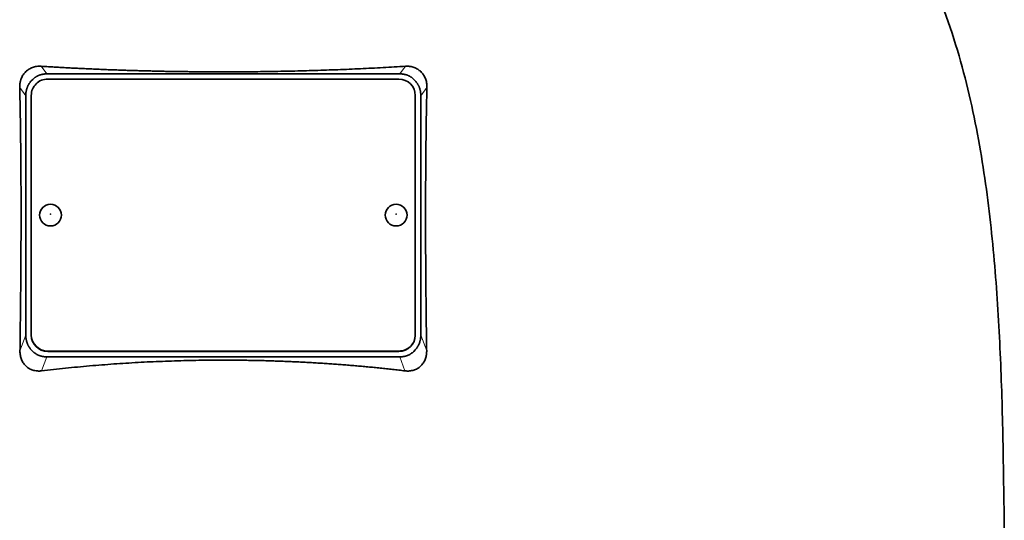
# Model space of a CAD drawing. Header units: millimetres. Extents: x 456 to 1331, y -1435 to 1458.
# Tile 26 of 28: x 1060 to 1239, y 726 to 818. Entities that reach past the tile are written whole.
import ezdxf

# ---------------------------------------------------------------- set-up
doc = ezdxf.new("R2010")
doc.units = ezdxf.units.MM
doc.layers.add('VSI344-454_TESTA', color=7, linetype='Continuous')

# ---------------------------------------------------------------- blocks, each defined once
blk = doc.blocks.new('SE3')
at = {"layer": 'VSI344-454_TESTA', "color": 4, "linetype": 'Continuous', "lineweight": 9}
for p, q in [((1064.87, 807.71), (1063.85, 809.1)), ((1130.26, 809.1), (1129.23, 807.71)), ((1061.05, 803.73), (1059.94, 805.24)), ((1134.17, 805.24), (1133.05, 803.73)), ((1059.99, 757.16), (1061.05, 760.07)), ((1133.05, 760.07), (1134.12, 757.16)), ((1063.94, 753.53), (1064.87, 756.09)), ((1065.05, 757.14), (1065.05, 757.08)), ((1129.05, 757.08), (1129.05, 757.14)), ((1129.23, 756.09), (1130.17, 753.53))]:
    blk.add_line(p, q, dxfattribs=at)
at = {"layer": 'VSI344-454_TESTA', "color": 7, "linetype": 'Continuous', "lineweight": 35}
for p, q in [((1064.87, 807.71), (1129.23, 807.71)), ((1062.31, 806.71), (1062.05, 806.44)), ((1129.05, 806.77), (1065.05, 806.77)), ((1132.05, 806.44), (1131.8, 806.71)), ((1061.05, 803.73), (1061.05, 760.07)), ((1062.05, 803.79), (1062.05, 760.12)), ((1132.05, 760.12), (1132.05, 803.79)), ((1133.05, 803.73), (1133.05, 760.07)), ((1062.05, 760.06), (1062.05, 760.12)), ((1132.05, 760.12), (1132.05, 760.06)), ((1062.05, 757.36), (1062.33, 757.08)), ((1064.87, 756.09), (1129.23, 756.09)), ((1065.05, 757.14), (1129.05, 757.14)), ((1065.05, 757.08), (1129.05, 757.08)), ((1131.78, 757.08), (1132.05, 757.36))]:
    blk.add_line(p, q, dxfattribs=at)
for centre, major_axis, start_param, end_param in [((1065.05, 803.79), (3, 0), 1.570796, 3.141593), ((1129.05, 803.79), (3, 0), 0, 1.570796), ((1065.05, 760.12), (-3, 0), 0, 1.570796), ((1065.05, 760.06), (3, 0), 3.141593, 4.712389), ((1129.05, 760.12), (-3, 0), 1.570796, 3.141593), ((1129.05, 760.06), (3, 0), 4.712389, 6.283185)]:
    blk.add_ellipse(centre, major_axis=major_axis, ratio=0.992546, start_param=start_param, end_param=end_param, dxfattribs=at)
for centre in [(1065.55, 781.95), (1128.55, 781.95)]:
    blk.add_ellipse(centre, major_axis=(2, 0), ratio=0.992546, dxfattribs=at)
at = {"layer": 'VSI344-454_TESTA', "color": 4, "linetype": 'Continuous', "lineweight": 9}
for centre in [(1065.55, 782.14), (1128.55, 782.14)]:
    blk.add_ellipse(centre, major_axis=(-0.0635, 0), ratio=0.992546, dxfattribs=at)
at = {"layer": 'VSI344-454_TESTA', "color": 7, "linetype": 'Continuous', "lineweight": 35}
for points, knots in [([(1212.32, 858.55), (1213.77, 853.68), (1217.73, 843.84), (1225, 828.68), (1231.18, 812.33), (1234.93, 795.8), (1237.14, 779.65), (1238.4, 763.69), (1239.06, 747.8), (1239.27, 734.03), (1239.41, 725.48), (1239.41, 722.13)], [0, 0, 0, 0, 0.117079, 0.240569, 0.360617, 0.476421, 0.590288, 0.703407, 0.816259, 0.929029, 1, 1, 1, 1]), ([(1059.94, 805.24), (1059.94, 805.32), (1059.94, 805.46), (1059.95, 805.67), (1059.97, 805.88), (1060, 806.09), (1060.04, 806.29), (1060.09, 806.49), (1060.15, 806.69), (1060.29, 807.05), (1060.55, 807.56), (1061.03, 808.13), (1061.52, 808.51), (1061.94, 808.74), (1062.28, 808.89), (1062.64, 809), (1063.03, 809.08), (1063.44, 809.11), (1063.71, 809.11), (1063.85, 809.1)], [0, 0, 0, 0, 0.035549, 0.070458, 0.104811, 0.138697, 0.172208, 0.205437, 0.238483, 0.271444, 0.392179, 0.509734, 0.62349, 0.681765, 0.74041, 0.802087, 0.865142, 0.932062, 1, 1, 1, 1]), ([(1063.85, 809.1), (1064.2, 809.08), (1064.9, 809.04), (1065.95, 808.97), (1067.01, 808.91), (1068.06, 808.85), (1069.12, 808.8), (1070.18, 808.74), (1071.25, 808.69), (1072.31, 808.64), (1073.38, 808.59), (1074.45, 808.55), (1075.51, 808.5), (1076.58, 808.46), (1077.66, 808.42), (1078.73, 808.38), (1079.8, 808.35), (1080.88, 808.32), (1081.95, 808.29), (1083.03, 808.26), (1084.1, 808.23), (1085.18, 808.21), (1086.26, 808.18), (1087.34, 808.16), (1088.42, 808.14), (1089.5, 808.13), (1090.58, 808.12), (1091.66, 808.1), (1092.74, 808.09), (1093.82, 808.09), (1094.89, 808.08), (1095.97, 808.08), (1097.39, 808.08), (1099.14, 808.08), (1101.24, 808.09), (1103.33, 808.11), (1105.42, 808.14), (1107.51, 808.18), (1109.6, 808.22), (1111.68, 808.27), (1113.77, 808.33), (1115.85, 808.4), (1117.92, 808.48), (1120, 808.56), (1122.06, 808.65), (1124.12, 808.75), (1126.18, 808.86), (1128.22, 808.98), (1129.58, 809.06), (1130.26, 809.1)], [0, 0, 0, 0, 0.016211, 0.032418, 0.048618, 0.064813, 0.081003, 0.097187, 0.113366, 0.129539, 0.145707, 0.161869, 0.178026, 0.194178, 0.210323, 0.226464, 0.242598, 0.258728, 0.274851, 0.29097, 0.307082, 0.323189, 0.339291, 0.355387, 0.371478, 0.387563, 0.403642, 0.419716, 0.435784, 0.451847, 0.467904, 0.483956, 0.500002, 0.531096, 0.562211, 0.593346, 0.624503, 0.65568, 0.686878, 0.718097, 0.749337, 0.780598, 0.811879, 0.843181, 0.874504, 0.905847, 0.937211, 0.968595, 1, 1, 1, 1]), ([(1130.26, 809.1), (1130.33, 809.1), (1130.47, 809.11), (1130.67, 809.11), (1130.88, 809.09), (1131.14, 809.06), (1131.46, 809), (1131.83, 808.89), (1132.17, 808.74), (1132.59, 808.51), (1133.07, 808.13), (1133.55, 807.56), (1133.85, 806.99), (1134.02, 806.49), (1134.11, 806.09), (1134.17, 805.67), (1134.17, 805.39), (1134.17, 805.24)], [0, 0, 0, 0, 0.03415, 0.067958, 0.101516, 0.134917, 0.197958, 0.259657, 0.318285, 0.37658, 0.490339, 0.607904, 0.728718, 0.794673, 0.861368, 0.929571, 1, 1, 1, 1]), ([(1059.99, 757.16), (1060, 757.85), (1060.02, 759.23), (1060.04, 761.28), (1060.07, 763.29), (1060.09, 765.28), (1060.12, 767.87), (1060.14, 771.05), (1060.17, 774.77), (1060.18, 778.35), (1060.19, 781.56), (1060.18, 784.42), (1060.18, 786.95), (1060.17, 789.43), (1060.15, 791.86), (1060.13, 794.23), (1060.1, 796.54), (1060.07, 798.8), (1060.03, 801), (1059.99, 803.15), (1059.96, 804.55), (1059.94, 805.24)], [0, 0, 0, 0, 0.042884, 0.085115, 0.126688, 0.167598, 0.207845, 0.287396, 0.364258, 0.438438, 0.509943, 0.563651, 0.616305, 0.667913, 0.718481, 0.768017, 0.816527, 0.864002, 0.910419, 0.955757, 1, 1, 1, 1]), ([(1134.17, 805.24), (1134.16, 804.88), (1134.14, 804.14), (1134.12, 803.03), (1134.09, 801.89), (1134.07, 800.75), (1134.05, 799.58), (1134.03, 798.41), (1134.02, 797.21), (1134, 796), (1133.99, 794.78), (1133.96, 792.05), (1133.93, 787.71), (1133.92, 781.84), (1133.93, 775.83), (1133.96, 770.84), (1134, 766.75), (1134.03, 763.63), (1134.07, 760.43), (1134.1, 758.26), (1134.12, 757.16)], [0, 0, 0, 0, 0.02336, 0.047015, 0.070963, 0.095203, 0.119731, 0.144544, 0.169639, 0.195013, 0.220662, 0.246585, 0.366346, 0.49242, 0.612327, 0.739264, 0.80163, 0.865878, 0.932007, 1, 1, 1, 1]), ([(1063.94, 753.53), (1063.87, 753.52), (1063.73, 753.51), (1063.52, 753.5), (1063.32, 753.5), (1063.05, 753.52), (1062.73, 753.56), (1062.24, 753.69), (1061.67, 753.93), (1061.08, 754.36), (1060.6, 754.92), (1060.31, 755.47), (1060.14, 755.95), (1060.05, 756.34), (1060, 756.74), (1059.99, 757.02), (1059.99, 757.16)], [0, 0, 0, 0, 0.034295, 0.068252, 0.101955, 0.13549, 0.200043, 0.26353, 0.385465, 0.503768, 0.621447, 0.741636, 0.803924, 0.867307, 0.933144, 1, 1, 1, 1]), ([(1134.12, 757.16), (1134.12, 757.09), (1134.12, 756.95), (1134.1, 756.74), (1134.08, 756.54), (1134.04, 756.27), (1133.97, 755.95), (1133.84, 755.59), (1133.68, 755.25), (1133.43, 754.83), (1133.03, 754.37), (1132.44, 753.93), (1131.87, 753.69), (1131.38, 753.56), (1130.99, 753.51), (1130.58, 753.49), (1130.31, 753.52), (1130.17, 753.53)], [0, 0, 0, 0, 0.033557, 0.066787, 0.099773, 0.132599, 0.195864, 0.258046, 0.318335, 0.378144, 0.495718, 0.614111, 0.73627, 0.799835, 0.864479, 0.931713, 1, 1, 1, 1]), ([(1130.17, 753.53), (1129.79, 753.58), (1129.04, 753.66), (1127.92, 753.79), (1126.79, 753.92), (1125.66, 754.03), (1124.52, 754.15), (1123.39, 754.26), (1122.25, 754.36), (1121.12, 754.46), (1119.98, 754.56), (1118.84, 754.65), (1117.7, 754.74), (1116.56, 754.82), (1115.41, 754.89), (1114.27, 754.97), (1113.12, 755.03), (1111.98, 755.1), (1110.83, 755.15), (1109.69, 755.21), (1108.54, 755.26), (1107.39, 755.3), (1106.24, 755.34), (1105.1, 755.38), (1103.95, 755.41), (1102.8, 755.43), (1101.65, 755.45), (1100.5, 755.47), (1099.35, 755.48), (1098.2, 755.49), (1096.7, 755.49), (1094.83, 755.48), (1092.61, 755.46), (1090.39, 755.41), (1088.17, 755.35), (1085.95, 755.27), (1083.73, 755.18), (1081.51, 755.07), (1079.3, 754.93), (1077.09, 754.79), (1074.89, 754.62), (1072.69, 754.44), (1070.49, 754.24), (1068.3, 754.02), (1066.11, 753.79), (1064.66, 753.62), (1063.94, 753.53)], [0, 0, 0, 0, 0.017368, 0.034723, 0.052068, 0.069401, 0.086724, 0.104036, 0.121338, 0.13863, 0.155913, 0.173186, 0.19045, 0.207705, 0.224952, 0.242191, 0.259422, 0.276645, 0.293862, 0.311071, 0.328273, 0.34547, 0.36266, 0.379845, 0.397024, 0.414198, 0.431367, 0.448532, 0.465693, 0.48285, 0.500003, 0.533168, 0.566348, 0.599545, 0.63276, 0.665997, 0.699257, 0.732542, 0.765855, 0.799198, 0.832572, 0.865981, 0.899426, 0.93291, 0.966434, 1, 1, 1, 1])]:
    blk.add_open_spline(points, degree=3, knots=knots, dxfattribs=at)
for points in [[(1064.87, 807.71), (1063.36, 807.71), (1062.31, 806.71)], [(1131.8, 806.71), (1130.75, 807.71), (1129.23, 807.71)], [(1062.05, 806.44), (1061.05, 805.31), (1061.05, 803.73)], [(1133.05, 803.73), (1133.05, 805.31), (1132.05, 806.44)], [(1061.05, 760.07), (1061.05, 758.49), (1062.05, 757.36)], [(1132.05, 757.36), (1133.05, 758.49), (1133.05, 760.07)], [(1062.33, 757.08), (1063.37, 756.09), (1064.87, 756.09)], [(1129.23, 756.09), (1130.73, 756.09), (1131.78, 757.08)]]:
    blk.add_open_spline(points, degree=2, dxfattribs=at)

msp = doc.modelspace()

# ---------------------------------------------------------------- block references
msp.add_blockref('SE3', (0, 0))

doc.saveas('drawing.dxf')
